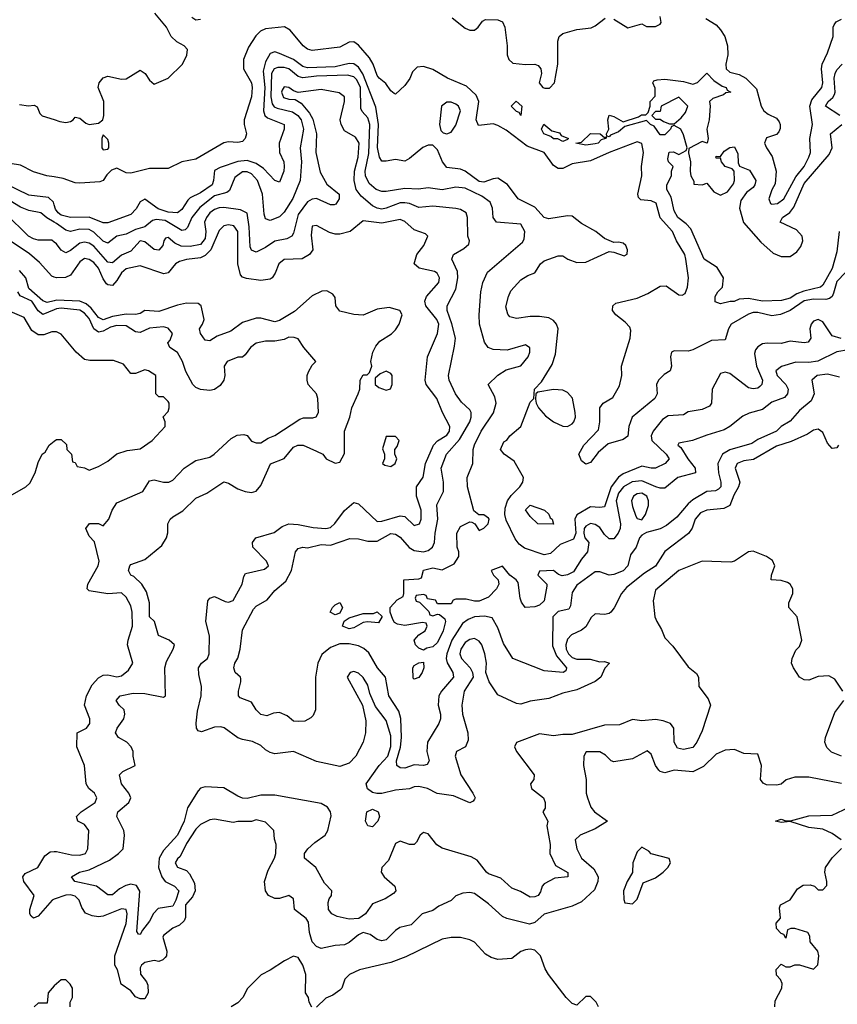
# Model space of a CAD drawing. Header units: inches. Extents: x 2380249 to 2585472, y 382747 to 546448.
# Tile 4 of 256: x 2389851 to 2393372, y 454861 to 459102. Entities that reach past the tile are written whole.
import ezdxf

# ---------------------------------------------------------------- set-up
doc = ezdxf.new("R2010")
doc.units = ezdxf.units.IN
doc.header["$MEASUREMENT"] = 0
doc.layers.add('C3485', color=7, linetype='Continuous')
doc.layers.add('C3495', color=7, linetype='Continuous')

msp = doc.modelspace()

# ---------------------------------------------------------------- linework, layer by layer
at = {"layer": 'C3485', "color": 4}
for points, elevation in [([(2389850, 458737.3), (2389889.3, 458730.7), (2389913.4, 458733.4), (2389926, 458726), (2389937.3, 458697.3), (2389947.7, 458687.7), (2390000, 458671.6)], 76), ([(2390000, 458424.7), (2389968, 458430), (2389910, 458447), (2389855.1, 458475.1), (2389810, 458482)], 76), ([(2390000, 458303.9), (2389996, 458316), (2389975.6, 458335.6), (2389890, 458345.7), (2389790, 458394.4)], 84), ([(2390000, 458230), (2389967.9, 458247.9), (2389942, 458270), (2389890, 458280.5), (2389854.6, 458294.6), (2389810, 458321.3)], 88), ([(2390000, 458143.9), (2389990, 458151.8), (2389930, 458151.8), (2389910, 458158.4), (2389889.4, 458170), (2389790, 458267)], 92), ([(2390000, 457993.3), (2389990, 457997), (2389936.6, 458056.6), (2389892.8, 458092.8), (2389810, 458149.6)], 96), ([(2390000, 457890.8), (2389970, 457883.5), (2389950, 457891.1), (2389890, 457944.7), (2389878, 457990), (2389850, 458021.5)], 104), ([(2390000, 457852.8), (2389950, 457832.6), (2389930, 457847.6), (2389903, 457890), (2389853.2, 457913.2), (2389842.4, 457930)], 108), ([(2390000, 457758), (2389990, 457758), (2389955.3, 457744.7), (2389930, 457745.2), (2389902.9, 457762.9), (2389870, 457819), (2389810, 457845.2)], 112), ([(2389810, 457051.3), (2389878, 457090), (2389894.6, 457105.4), (2389918, 457150), (2389930, 457194), (2389948, 457230), (2389960.4, 457239.6), (2389978, 457270), (2390000, 457286.5)], 112), ([(2390000, 455313.3), (2389990.8, 455310), (2389930, 455240.9), (2389910, 455232.7), (2389901, 455241), (2389895.1, 455250), (2389894, 455270), (2389913.6, 455330), (2389869.4, 455390), (2389864, 455410), (2389875.1, 455424.9), (2389928.7, 455450), (2389959.3, 455500.7), (2389982, 455518), (2390000, 455518.7)], 108), ([(2390000, 454940.7), (2389999.6, 454940.4), (2389974, 454910), (2389970, 454866), (2389930, 454866), (2389914, 454850)], 112)]:
    msp.add_lwpolyline(points, dxfattribs=dict(at, elevation=elevation))
at = {"layer": 'C3495', "color": 4}
for points, elevation in [([(2390000, 458671.6), (2390024.1, 458664.1), (2390050, 458659.1), (2390070, 458662.8), (2390082, 458670), (2390090, 458682), (2390110, 458678), (2390136.3, 458656.3), (2390150, 458650.7), (2390190, 458656), (2390208.7, 458670), (2390214, 458690), (2390212.7, 458750), (2390189.4, 458810), (2390194, 458830), (2390210, 458852), (2390230, 458858), (2390290, 458845.5), (2390310, 458847.3), (2390370, 458884.7), (2390392, 458870), (2390410, 458842), (2390430, 458824.7), (2390490, 458850.8), (2390552.3, 458910), (2390571.5, 458948.5), (2390573.1, 458973.1), (2390559, 458990), (2390527.2, 459007.2), (2390504, 459030), (2390482.7, 459070), (2390433.2, 459130)], 76), ([(2390592.2, 459112.2), (2390610, 459101.6), (2390630, 459103.8)], 76), ([(2391713.4, 459110), (2391770, 459066), (2391790, 459056.3), (2391810, 459056.3), (2391826, 459070), (2391843.9, 459096.1), (2391857, 459103), (2391910, 459101.1), (2391930, 459092.4), (2391940.3, 459070), (2391950.6, 458990), (2391950.5, 458950), (2391957.3, 458930), (2391975.2, 458915.2), (2392030, 458908.5), (2392070, 458910.7), (2392084.5, 458904.5), (2392096, 458890), (2392098.8, 458870), (2392088.2, 458830), (2392104.7, 458810), (2392113.2, 458806.8), (2392132.9, 458807.1), (2392154, 458830), (2392169.3, 458910.7), (2392169.4, 459010), (2392175.1, 459030), (2392190, 459043), (2392250, 459060.4), (2392312.4, 459067.6), (2392330, 459075.5), (2392372, 459108)], 76), ([(2392410, 459103.8), (2392470, 459067.3), (2392530, 459084.7), (2392550, 459072), (2392590, 459072), (2392610, 459082), (2392613.2, 459090), (2392610, 459115.3)], 76), ([(2392806.4, 459106.4), (2392850, 459079.3), (2392870, 459058), (2392888.2, 459030), (2392899.3, 458990), (2392900.3, 458950), (2392892, 458910), (2392894.4, 458890), (2392910, 458875.8), (2392950, 458866.5), (2392978.4, 458850), (2393023.7, 458803.7), (2393044.9, 458730), (2393056.3, 458710), (2393074.9, 458694.9), (2393110, 458678.4), (2393121.8, 458661.8), (2393127, 458650), (2393126.9, 458633.1), (2393121.1, 458618.9), (2393110, 458607), (2393067.3, 458592.7), (2393058.8, 458570), (2393066.8, 458550), (2393092.2, 458512.2), (2393108.5, 458450), (2393104.9, 458395.1), (2393090, 458368.7), (2393077.3, 458330), (2393084.7, 458310), (2393090, 458307.3), (2393115.3, 458310), (2393142.7, 458330), (2393194.3, 458425.7), (2393229.5, 458470), (2393249.5, 458510), (2393257, 458530), (2393254.3, 458590), (2393265.1, 458650), (2393253.5, 458730), (2393262.7, 458757.3), (2393306.3, 458810), (2393309.7, 458830), (2393304.4, 458890), (2393306.9, 458910), (2393330, 458958.8), (2393354, 459030), (2393355.1, 459070), (2393359.5, 459080.5), (2393367.6, 459092.4), (2393390, 459104.9)], 76), ([(2393407, 458013), (2393370, 457974), (2393356.5, 457923.5), (2393350.2, 457909.8), (2393338.9, 457901.1), (2393323.4, 457896.6), (2393270, 457898.9), (2393230, 457890.8), (2393170, 457849.6), (2393127.7, 457832.3), (2393090, 457827.1), (2393030, 457840.4), (2393010, 457840.4), (2392990, 457834), (2392914.9, 457790), (2392903.1, 457770), (2392890, 457722.7), (2392830, 457719.7), (2392750, 457679.6), (2392730, 457674), (2392670, 457676), (2392658, 457670), (2392653.4, 457650), (2392658.4, 457610), (2392653, 457590), (2392626.1, 457573.9), (2392602, 457550), (2392593.4, 457530), (2392596.5, 457490), (2392586, 457470), (2392488.2, 457390), (2392474.4, 457350), (2392470, 457308.7), (2392450, 457294), (2392385.5, 457274.5), (2392342.8, 457237.2), (2392310, 457195.3), (2392290, 457188), (2392270, 457202), (2392259, 457230), (2392281.2, 457270), (2392344.5, 457335.5), (2392349.7, 457370), (2392350, 457430.8), (2392363.7, 457450), (2392405.2, 457474.8), (2392434.6, 457525.4), (2392444.4, 457570), (2392442.6, 457610), (2392480.3, 457730), (2392482.9, 457762.9), (2392478.2, 457778.2), (2392459.2, 457799.2), (2392418, 457830), (2392403.7, 457850), (2392406, 457870), (2392418.6, 457881.4), (2392510, 457903.1), (2392556.8, 457923.2), (2392610, 457954.6), (2392635.4, 457955.4), (2392690, 457916.4), (2392704.5, 457915.5), (2392717, 457923), (2392727.6, 457950), (2392732, 457990), (2392720.7, 458070), (2392715.1, 458090), (2392679.7, 458150), (2392662.6, 458190), (2392608.8, 458248.8), (2392591.6, 458311.6), (2392570, 458322), (2392526.6, 458326.6), (2392516.6, 458336.6), (2392513.6, 458350), (2392530.9, 458429.1), (2392529.7, 458470.3), (2392537.4, 458530), (2392530, 458568.7), (2392510, 458576.2), (2392389.4, 458530.6), (2392310, 458493.7), (2392230, 458480.5), (2392190, 458460.7), (2392170, 458461.6), (2392150, 458474.5), (2392109.8, 458529.8), (2392037, 458557), (2391945.5, 458625.5), (2391910, 458646.9), (2391890, 458652.8), (2391826.7, 458646.7), (2391817.4, 458670), (2391829, 458750), (2391817, 458777), (2391775, 458815), (2391693.6, 458850), (2391630, 458888.1), (2391590, 458900.7), (2391563, 458897), (2391543.1, 458876.9), (2391531.4, 458848.6), (2391510, 458818.9), (2391470, 458780.9), (2391464.2, 458784.2), (2391450, 458795.1), (2391427.3, 458827.3), (2391398.9, 458850), (2391390, 458861.6), (2391373.7, 458910), (2391357.4, 458937.4), (2391310, 458992), (2391290, 459007), (2391270, 459004.5), (2391230, 458984), (2391110, 458969.7), (2391090, 458975.6), (2391072, 458990), (2391016.3, 459056.3), (2390991.9, 459071.9), (2390910, 459062.4), (2390887.6, 459052.4), (2390867.6, 459032.4), (2390836, 458984), (2390814.6, 458930), (2390815.3, 458890), (2390848.9, 458830), (2390852.7, 458810), (2390848.9, 458770), (2390818.4, 458670), (2390818, 458650), (2390827.3, 458610), (2390822.8, 458590), (2390810, 458577.2), (2390790, 458572.7), (2390750, 458576.2), (2390730, 458572), (2390610, 458501.6), (2390550, 458489.6), (2390490, 458460.5), (2390410, 458460.5), (2390330, 458441.6), (2390310, 458442.9), (2390270, 458462.7), (2390246.4, 458453.6), (2390226.2, 458433.8), (2390210, 458409), (2390196.8, 458403.2), (2390110, 458397.2), (2390090, 458399), (2390038.3, 458418.3), (2390000, 458424.7)], 76), ([(2393388.6, 457728.6), (2393350, 457740.9), (2393310, 457800.9), (2393290, 457811.2), (2393270, 457803.7), (2393259.3, 457790), (2393254.4, 457770), (2393258, 457730), (2393247.5, 457712.5), (2393230, 457709.4), (2393170, 457716.9), (2393130, 457707), (2393070, 457709.3), (2393050, 457706), (2393030, 457692.7), (2393020.4, 457679.6), (2393016.3, 457663.7), (2393024, 457610), (2393050.4, 457550), (2393047.3, 457530), (2393038.3, 457521.7), (2393030, 457515.1), (2393010, 457512), (2392990, 457517), (2392910, 457578), (2392890, 457584), (2392870, 457578), (2392834, 457510), (2392830.6, 457450), (2392822.4, 457437.6), (2392790, 457422.9), (2392730, 457412.7), (2392710, 457399.3), (2392643.6, 457396.4), (2392619.4, 457380.6), (2392578.9, 457330), (2392570.3, 457310), (2392574, 457290), (2392635.8, 457230), (2392648, 457210), (2392630.8, 457190), (2392590, 457169.6), (2392570, 457169.6), (2392530, 457179.5), (2392450, 457145.7), (2392430, 457132.2), (2392399.1, 457090), (2392370, 457004), (2392350, 457000.7), (2392310, 457003.5), (2392251.2, 456968.8), (2392242.2, 456950), (2392246.1, 456890), (2392235.9, 456864.1), (2392178.6, 456841.4), (2392137.1, 456802.9), (2392110, 456796.9), (2392025.2, 456825.2), (2392002.4, 456842.4), (2391985.6, 456865.6), (2391946.6, 456946.6), (2391940.3, 456970), (2391941.8, 456998.2), (2391951.7, 457030), (2391967.2, 457052.8), (2392005.4, 457090), (2392018.3, 457110), (2392020.5, 457130), (2391980.7, 457200.7), (2391938, 457230), (2391922, 457250), (2391936.4, 457283.6), (2391949, 457291), (2391962, 457310), (2392009, 457350), (2392050, 457454), (2392066, 457470), (2392068, 457510), (2392098, 457542), (2392143.7, 457616.3), (2392158.4, 457661.6), (2392169.6, 457770), (2392162.9, 457790), (2392150, 457806.6), (2392130, 457818), (2392090, 457824.2), (2392050, 457824.2), (2391990, 457815.1), (2391962.7, 457822.7), (2391953.6, 457833.6), (2391945.2, 457865.2), (2391956, 457910), (2391966.2, 457933.8), (2392010, 457981), (2392040.1, 457999.9), (2392070, 458011), (2392094, 458050), (2392110, 458062.8), (2392170, 458084.7), (2392190, 458084.7), (2392211.1, 458071.1), (2392250, 458056), (2392290, 458057.3), (2392390, 458102.8), (2392410, 458101), (2392454.6, 458085.4), (2392468, 458092), (2392468.7, 458110), (2392462, 458130), (2392450, 458139), (2392430, 458144), (2392410, 458142), (2392370, 458159.3), (2392332.7, 458190), (2392270, 458223.7), (2392230, 458255.1), (2392210, 458257), (2392130, 458244.5), (2392110, 458249.4), (2392070, 458294.5), (2391997.2, 458330), (2391951.7, 458391.7), (2391910, 458419), (2391890, 458417.2), (2391850, 458402.4), (2391830, 458404.7), (2391770, 458449.6), (2391750, 458458.7), (2391690, 458465.2), (2391672.7, 458490), (2391650, 458542), (2391630, 458562), (2391610, 458561.2), (2391587.9, 458552.1), (2391530, 458504), (2391510, 458493.2), (2391470, 458499.5), (2391430, 458492.3), (2391410, 458493.2), (2391400.7, 458510), (2391392.1, 458552.1), (2391397, 458650), (2391385.5, 458725.5), (2391328.7, 458868.7), (2391310, 458898), (2391290, 458911.7), (2391270, 458913.5), (2391210, 458899.3), (2391090, 458894.6), (2391070, 458901), (2391029.9, 458929.9), (2390970, 458956.3), (2390950, 458962.9), (2390930, 458956), (2390910, 458920.9), (2390899.8, 458880.2), (2390907, 458810), (2390900.7, 458710), (2390906.9, 458690), (2390918.8, 458678.8), (2390990.7, 458650), (2390990.6, 458630), (2390968.7, 458570), (2390970.3, 458530.3), (2390988.4, 458490), (2390990.4, 458470), (2390988.2, 458450), (2390970, 458402), (2390950, 458409.2), (2390901.4, 458461.4), (2390870, 458482.8), (2390830, 458495.4), (2390790, 458491.3), (2390714.2, 458465.8), (2390690, 458452.4), (2390686.3, 458410), (2390679.5, 458390), (2390630, 458356.9), (2390585.7, 458334.3), (2390575.1, 458324.9), (2390550, 458284.5), (2390530, 458269.7), (2390490, 458273.3), (2390447.8, 458287.8), (2390390, 458329.2), (2390370, 458317.2), (2390353.3, 458286.7), (2390330, 458262.9), (2390230, 458227.6), (2390210, 458227.6), (2390150, 458250.9), (2390070, 458249.7), (2390030, 458260.4), (2390016.3, 458270), (2390005.9, 458285.9), (2390000, 458303.9)], 84), ([(2393420.6, 457679.4), (2393370, 457671.3), (2393289, 457631), (2393250, 457625.4), (2393193.8, 457626.2), (2393132.5, 457607.5), (2393107.3, 457590), (2393113.4, 457570), (2393150.6, 457530), (2393160.5, 457510), (2393157.3, 457490), (2393144.7, 457475.3), (2393090, 457454.5), (2393050, 457422.7), (2392992.8, 457407.2), (2392965.2, 457394.8), (2392910, 457349.2), (2392885.2, 457334.8), (2392810, 457312.7), (2392748.9, 457288.9), (2392690, 457278), (2392686, 457270), (2392699.1, 457259.1), (2392728.2, 457210), (2392760.7, 457170), (2392761, 457150), (2392686, 457130), (2392630, 457083.7), (2392610, 457083.6), (2392590.5, 457089.5), (2392530, 457115.6), (2392489.3, 457110.7), (2392452.2, 457090), (2392430, 457062), (2392419.6, 457030), (2392439.3, 456930), (2392437.1, 456910), (2392428, 456890), (2392410, 456866.6), (2392390, 456866), (2392370, 456885.2), (2392350, 456914.5), (2392330, 456927), (2392310, 456932), (2392290, 456920.9), (2392282.4, 456910), (2392280.3, 456890), (2392284.6, 456870), (2392301.7, 456850), (2392296.5, 456810), (2392270, 456778.3), (2392236.6, 456723.4), (2392210, 456710.6), (2392186.9, 456706.9), (2392172.1, 456712.1), (2392150, 456729.2), (2392090, 456726), (2392082, 456710), (2392121, 456670), (2392122, 456662), (2392110, 456599), (2392090, 456580.7), (2392070, 456572.7), (2392028.7, 456570), (2392012.5, 456592.5), (2392006, 456610), (2391997.5, 456677.5), (2391989.4, 456689.4), (2391962, 456710), (2391930, 456748.7), (2391882, 456730), (2391892, 456710), (2391911.3, 456690), (2391914, 456670), (2391904, 456650), (2391870, 456615.1), (2391830, 456598), (2391810, 456597.2), (2391774, 456606), (2391730, 456606), (2391718, 456602), (2391710, 456586), (2391650, 456586), (2391642, 456602), (2391607.3, 456607.3), (2391602, 456622), (2391590, 456626), (2391558, 456622), (2391554, 456610), (2391558, 456598), (2391572.7, 456592.7), (2391612.7, 456552.7), (2391618, 456538), (2391630, 456534), (2391650, 456542), (2391659.6, 456539.6), (2391682, 456522), (2391684.7, 456510), (2391674.4, 456470), (2391650, 456419), (2391630, 456401.2), (2391604.7, 456395.3), (2391590, 456386), (2391570, 456395.3), (2391555.3, 456410), (2391549.3, 456430), (2391570, 456452), (2391598, 456470), (2391606, 456490), (2391602, 456502), (2391586, 456506), (2391510, 456493.2), (2391478, 456498), (2391465.2, 456505.2), (2391458, 456518), (2391446, 456550), (2391446, 456570), (2391476.4, 456603.6), (2391502, 456618), (2391506, 456630), (2391506, 456690), (2391570, 456694), (2391582, 456698), (2391590, 456730.8), (2391630, 456741), (2391670, 456732), (2391722, 456758), (2391742, 456790), (2391742, 456810), (2391735.3, 456830), (2391734, 456890), (2391750, 456918.8), (2391790, 456938.8), (2391798, 456938), (2391811, 456931), (2391830, 456902), (2391850, 456911.3), (2391868.7, 456930), (2391873.2, 456950), (2391870, 456955.3), (2391850, 456968.7), (2391828.9, 456968.9), (2391807, 456987), (2391779.6, 457090), (2391778.4, 457130), (2391802.7, 457190), (2391804.5, 457250), (2391810, 457271.3), (2391838.4, 457330), (2391891.1, 457408.9), (2391902.9, 457450), (2391898, 457478), (2391869, 457530), (2391910, 457571), (2391946.8, 457593.2), (2392010, 457611), (2392041.2, 457650), (2392048.7, 457670), (2392048.4, 457688.4), (2392030, 457702), (2391950, 457679), (2391890, 457681.2), (2391868.7, 457690), (2391852.7, 457712.7), (2391832, 457790), (2391829.4, 457830), (2391837.2, 457930), (2391845.2, 457970), (2391865.1, 458014.9), (2392015.9, 458144.1), (2392023.7, 458156.3), (2392026.6, 458190), (2392010, 458221.2), (2391904, 458230), (2391889.6, 458249.6), (2391887.6, 458290), (2391876.6, 458316.6), (2391841.8, 458341.8), (2391770, 458375.8), (2391730, 458381.3), (2391670, 458369.6), (2391610, 458378), (2391568.2, 458371.8), (2391510, 458374.3), (2391430, 458361.6), (2391410, 458361.6), (2391386, 458370), (2391355.8, 458395.8), (2391340.5, 458430), (2391339.1, 458450), (2391354.1, 458525.9), (2391359.2, 458650), (2391350, 458679.3), (2391326.2, 458706.2), (2391320.1, 458720.1), (2391318.8, 458810), (2391302.7, 458842.7), (2391290, 458856.3), (2391262.3, 458862.3), (2391130, 458858.7), (2391070, 458851), (2391050, 458857.4), (2391010, 458889.7), (2390990, 458895.8), (2390963.4, 458896.6), (2390946.7, 458890), (2390936, 458870), (2390932.1, 458770), (2390939.1, 458739.1), (2390947.3, 458727.3), (2390960.2, 458720.2), (2391025.6, 458705.6), (2391048.7, 458690), (2391063.6, 458670), (2391072.8, 458630), (2391059.3, 458550), (2391064.9, 458490), (2391059.5, 458410), (2391027.9, 458332.1), (2390990, 458272.7), (2390970, 458252.3), (2390930, 458237.2), (2390910, 458244), (2390903.9, 458263.9), (2390896.3, 458350), (2390875.1, 458410), (2390850, 458438.4), (2390830, 458446.6), (2390810, 458446.6), (2390778, 458422), (2390754.4, 458365.6), (2390742.6, 458357.4), (2390690, 458343.1), (2390626.4, 458293.6), (2390592.9, 458250), (2390573.7, 458206.3), (2390563, 458197), (2390550, 458194), (2390477, 458237), (2390438.7, 458241.3), (2390423.2, 458236.8), (2390390.3, 458209.7), (2390350, 458197.7), (2390310, 458177.6), (2390270, 458169.5), (2390230, 458139.6), (2390210, 458147.8), (2390170, 458186.6), (2390150, 458198.9), (2390110, 458199.7), (2390070, 458189.6), (2390050, 458195.1), (2390010, 458224.4), (2390000, 458230)], 88), ([(2393381.1, 458190), (2393370, 458102), (2393350.3, 458030), (2393310, 457958), (2393300.7, 457950), (2393227.7, 457932.3), (2393198.7, 457921.3), (2393170, 457903), (2393132.5, 457892.5), (2393050.3, 457889.7), (2392990, 457900.9), (2392950, 457898), (2392928.7, 457888.7), (2392911.3, 457888.7), (2392870, 457878), (2392846, 457886), (2392846, 457910), (2392858, 457930), (2392878, 457950), (2392882, 457990), (2392854.8, 458034.8), (2392799.5, 458070), (2392740.9, 458200.9), (2392722, 458222), (2392686, 458250), (2392670, 458278), (2392657.2, 458337.2), (2392638, 458370), (2392638, 458390), (2392658, 458430), (2392658, 458450), (2392666, 458470), (2392646, 458490), (2392642, 458502), (2392648.4, 458531.6), (2392667.3, 458532.7), (2392690, 458522), (2392722, 458538), (2392726, 458550), (2392710, 458606), (2392698, 458630), (2392670, 458646), (2392658, 458642), (2392654, 458630), (2392630, 458606), (2392610, 458606), (2392583.1, 458643.1), (2392568, 458650), (2392550, 458668), (2392458, 458642), (2392430, 458619), (2392395.3, 458604.7), (2392390, 458598), (2392380.4, 458600.4), (2392378, 458610), (2392389, 458630), (2392384, 458670), (2392390, 458690.8), (2392410, 458684.7), (2392450, 458662), (2392516.4, 458683.6), (2392528.4, 458691.6), (2392547.3, 458692.7), (2392558, 458702), (2392566, 458730), (2392566, 458750), (2392587.3, 458772.7), (2392587.3, 458807.3), (2392578, 458830), (2392582, 458838), (2392596.4, 458843.6), (2392630, 458846), (2392710, 458836), (2392750, 458824.7), (2392770, 458832), (2392810, 458872), (2392840.5, 458840.5), (2392876.3, 458816.3), (2392894, 458810), (2392898, 458798), (2392914, 458790), (2392892.7, 458787.3), (2392882, 458778), (2392836.9, 458763.1), (2392822, 458750), (2392824.7, 458730), (2392820.7, 458670), (2392810.8, 458630), (2392816, 458590), (2392812, 458570), (2392790, 458578), (2392732.7, 458547.3), (2392732, 458528), (2392740.7, 458490), (2392738, 458450), (2392742, 458430), (2392754, 458406), (2392754, 458394), (2392790, 458391.3), (2392810, 458398), (2392840.5, 458360.5), (2392870, 458346.8), (2392899.5, 458360.5), (2392924.7, 458395.3), (2392929, 458410), (2392928, 458450), (2392919, 458459), (2392889, 458470), (2392874, 458490), (2392870, 458506), (2392850, 458506), (2392849.1, 458510.9), (2392850, 458514), (2392870, 458512), (2392884.8, 458535.2), (2392910, 458551.3), (2392930, 458554), (2392943.5, 458523.5), (2392945.4, 458485.4), (2392951.3, 458471.3), (2392994.4, 458454.4), (2393021, 458410), (2393017.3, 458390), (2393010, 458379), (2392982, 458358), (2392957.3, 458322.7), (2392950.8, 458290), (2392968.2, 458228.2), (2393043.6, 458143.6), (2393096.7, 458096.7), (2393130, 458081.3), (2393170, 458082.4), (2393198, 458102), (2393215.1, 458124.9), (2393223.6, 458150), (2393221.6, 458170), (2393196.6, 458196.6), (2393126.6, 458230), (2393136, 458250), (2393167.8, 458272.2), (2393185.8, 458294.2), (2393230, 458396.4), (2393338, 458522), (2393349.6, 458550), (2393343.7, 458610), (2393392, 458650)], 72), ([(2393383.7, 458690), (2393321.2, 458730), (2393332.7, 458750), (2393353.4, 458766.6), (2393360.1, 458779.9), (2393363.5, 458790), (2393358.7, 458850), (2393362.9, 458870), (2393370, 458886), (2393393.2, 458910)], 72), ([(2393382, 457562), (2393330, 457574.5), (2393286, 457570), (2393262.8, 457550), (2393273.4, 457490), (2393259.5, 457460.5), (2393210, 457419.3), (2393170, 457372.7), (2393131, 457350), (2393110, 457329.5), (2393030, 457293.2), (2393004.1, 457275.9), (2392910, 457249.7), (2392878, 457230), (2392858, 457190), (2392860.5, 457150), (2392870.6, 457110), (2392870.6, 457090), (2392860.5, 457079.5), (2392847.9, 457072.1), (2392810, 457069.2), (2392750, 457033.2), (2392730, 457017.2), (2392681.1, 456958.9), (2392636.1, 456923.9), (2392610, 456909.4), (2392550, 456893.2), (2392530, 456881.2), (2392520.7, 456870), (2392506.8, 456830), (2392482.4, 456797.6), (2392470.4, 456750), (2392450, 456727.8), (2392410, 456712.3), (2392390, 456709.3), (2392350, 456724), (2392330, 456724), (2392250, 456666), (2392230, 456635.3), (2392222.8, 456577.2), (2392216.8, 456563.2), (2392170, 456552.7), (2392147.7, 456530), (2392145.2, 456405.2), (2392162.4, 456362.4), (2392205.5, 456310), (2392202.8, 456297.2), (2392192, 456290), (2392110, 456298), (2391975.3, 456350), (2391935.1, 456415.1), (2391910, 456482), (2391886.3, 456526.3), (2391853.4, 456533.4), (2391810, 456529.7), (2391782, 456518), (2391758.6, 456501.4), (2391711.5, 456430), (2391690.2, 456370), (2391687.6, 456350), (2391692.3, 456332.3), (2391717.1, 456290), (2391719.3, 456270), (2391667.3, 456210), (2391656.3, 456190), (2391653, 456150), (2391664, 456110), (2391662.8, 456090), (2391656, 456070), (2391608, 455990), (2391604, 455950), (2391614.8, 455910), (2391606, 455894), (2391590.5, 455889.5), (2391550, 455892.3), (2391510, 455878.4), (2391490, 455879.5), (2391476, 455890), (2391473.3, 455910), (2391491.7, 455968.3), (2391495.8, 456010), (2391491.9, 456091.9), (2391483.9, 456123.9), (2391440.5, 456190), (2391426, 456270), (2391392, 456310), (2391354.6, 456374.6), (2391333.7, 456393.7), (2391310, 456404.5), (2391270, 456414), (2391230, 456413.6), (2391190, 456398), (2391152.2, 456367.8), (2391134.9, 456330), (2391124.9, 456270), (2391124.7, 456130), (2391115.3, 456104.7), (2391105.4, 456094.6), (2391078.8, 456081.2), (2391050, 456079), (2391030, 456081.2), (2391003.2, 456103.2), (2390970, 456117.2), (2390944.7, 456115.3), (2390916, 456104), (2390889.5, 456109.5), (2390869.4, 456129.4), (2390850, 456162), (2390800.9, 456180.9), (2390794, 456190), (2390793.2, 456210), (2390804, 456250), (2390803.1, 456263.1), (2390802, 456270), (2390779, 456290), (2390774, 456310), (2390777.2, 456330), (2390790, 456352), (2390801.2, 456390), (2390810, 456474), (2390857.5, 456562.5), (2390870, 456576), (2390917.2, 456602.8), (2390950, 456642.8), (2390997, 456683), (2391022, 456730), (2391039, 456810), (2391050, 456824.7), (2391070, 456830.7), (2391090, 456826.8), (2391150, 456841), (2391190, 456839.1), (2391272.7, 456867.3), (2391310, 456865.5), (2391350, 456855.3), (2391390, 456855.8), (2391450, 456888.4), (2391470, 456886.4), (2391490, 456872.7), (2391528.1, 456828.1), (2391550, 456815.3), (2391590, 456810.4), (2391610, 456815.5), (2391629.3, 456830), (2391636.9, 456850), (2391639.7, 456890), (2391651.6, 456950), (2391647.7, 457012.3), (2391676, 457070), (2391676.2, 457110), (2391666, 457170), (2391689.7, 457230.3), (2391745.9, 457294.1), (2391789.5, 457370), (2391796, 457390), (2391796, 457410), (2391790, 457422), (2391754, 457454), (2391727.3, 457490), (2391701.2, 457550), (2391697.2, 457570), (2391724.1, 457695.9), (2391727.3, 457730), (2391712.4, 457792.4), (2391692.3, 457850), (2391692.7, 457870), (2391730, 457941), (2391738.7, 457990), (2391737.1, 458017.1), (2391712.7, 458070), (2391719, 458090), (2391764.1, 458115.9), (2391784.7, 458135.3), (2391789, 458150), (2391781.2, 458170), (2391779.3, 458250), (2391774, 458270), (2391750, 458284), (2391730, 458289.2), (2391630, 458298.4), (2391570, 458293.6), (2391530, 458309.6), (2391510, 458312.8), (2391490, 458312.8), (2391430, 458289.7), (2391410, 458286.3), (2391390, 458289.7), (2391370, 458300.5), (2391321.5, 458341.5), (2391300.5, 458370), (2391292.1, 458410), (2391293.1, 458450), (2391308.2, 458510), (2391312.6, 458570), (2391296.6, 458596.6), (2391250, 458623.7), (2391235.6, 458650), (2391231.5, 458670), (2391249.3, 458749.3), (2391249.3, 458769.3), (2391226.8, 458786.8), (2391150, 458800.7), (2391050, 458789), (2391030, 458795.1), (2391010, 458809.2), (2390990, 458812.3), (2390981.3, 458798.7), (2390978, 458790), (2390986.9, 458766.9), (2391010, 458759.3), (2391037.5, 458757.5), (2391062.6, 458742.6), (2391099.5, 458699.5), (2391114.1, 458674.1), (2391128.9, 458610), (2391126, 458530), (2391144.8, 458444.8), (2391173.7, 458393.7), (2391226.8, 458350), (2391226.8, 458330), (2391212.7, 458307.3), (2391204.7, 458304.7), (2391190, 458304), (2391130, 458332.3), (2391110, 458329.5), (2391090, 458317), (2391050, 458262.7), (2391030, 458182), (2391022.8, 458170), (2391002, 458158), (2390950, 458147.6), (2390910, 458120.9), (2390870, 458101.2), (2390850, 458108.7), (2390844.2, 458124.2), (2390839.7, 458210), (2390830, 458268.7), (2390802.5, 458282.5), (2390730, 458293), (2390710, 458291.3), (2390690, 458284.2), (2390670.5, 458270), (2390654.9, 458250), (2390647, 458230), (2390653.1, 458190), (2390650, 458159), (2390630, 458133.3), (2390585.6, 458125.6), (2390546.2, 458126.2), (2390518.9, 458138.9), (2390490, 458164), (2390479.6, 458160.4), (2390471.3, 458150), (2390466.8, 458130), (2390450, 458109), (2390430, 458112.7), (2390390, 458145.6), (2390370, 458149.6), (2390330, 458105.6), (2390290, 458088), (2390250, 458054), (2390230, 458057.6), (2390170, 458126.3), (2390150, 458139.7), (2390130, 458144), (2390110, 458138.9), (2390070, 458107.3), (2390050, 458098), (2390030, 458109.3), (2390010, 458136), (2390000, 458143.9)], 92), ([(2393378, 457270), (2393370, 457258), (2393350, 457255.3), (2393330, 457278), (2393310, 457324), (2393290, 457338), (2393270, 457334.5), (2393243.9, 457316.1), (2393174.3, 457285.7), (2393110, 457264.7), (2393012.1, 457207.9), (2392970, 457201.3), (2392940.7, 457190), (2392932.7, 457170), (2392952.2, 457110), (2392947.4, 457090), (2392926.7, 457053.3), (2392910.2, 457009.8), (2392883.8, 456996.2), (2392810, 456989.8), (2392782.5, 456977.5), (2392760.3, 456950), (2392747.8, 456912.2), (2392731.3, 456888.7), (2392629.1, 456810.9), (2392590, 456748.3), (2392541.8, 456718.2), (2392463.9, 456656.1), (2392442.4, 456630), (2392411.5, 456568.5), (2392396.3, 456550), (2392390, 456544.5), (2392370, 456540.7), (2392330, 456542.7), (2392312.3, 456527.7), (2392290, 456487), (2392270, 456471.8), (2392227.1, 456452.9), (2392210, 456433.2), (2392203.7, 456410), (2392204.6, 456390), (2392215.3, 456370), (2392230, 456355.3), (2392250, 456347.9), (2392307.3, 456347.3), (2392350, 456336), (2392370, 456338), (2392391.3, 456330), (2392370.7, 456309.3), (2392353.4, 456270), (2392328.9, 456251.1), (2392250, 456215.1), (2392190, 456201.2), (2392130, 456178), (2392050, 456166), (2392010, 456154), (2391990, 456157.2), (2391910, 456194), (2391873.2, 456250), (2391859.3, 456290), (2391862, 456330), (2391854, 456370), (2391840.9, 456410), (2391830, 456425.2), (2391810, 456436), (2391790, 456432.3), (2391770, 456419.3), (2391750.7, 456390), (2391746.4, 456370), (2391754, 456350), (2391790.7, 456310), (2391800.7, 456290), (2391804, 456270), (2391764.9, 456210), (2391754.9, 456150), (2391758.7, 456110), (2391781.6, 456030), (2391782, 455998), (2391770.5, 455969.5), (2391732, 455950), (2391726.8, 455930), (2391750.4, 455850), (2391802.4, 455770), (2391812.4, 455750), (2391810, 455744), (2391804.4, 455735.6), (2391790, 455728.6), (2391718.8, 455758.8), (2391648.4, 455768.4), (2391608, 455790), (2391570, 455799.3), (2391550, 455798), (2391530, 455789.6), (2391470, 455783.5), (2391411.2, 455768.8), (2391388.9, 455768.9), (2391370, 455773.7), (2391349, 455789), (2391343.6, 455810), (2391398.9, 455890), (2391436, 455930), (2391450, 455972), (2391450, 456018), (2391430, 456084), (2391383.7, 456143.7), (2391359.3, 456199.3), (2391350, 456235.3), (2391330, 456268.7), (2391310, 456288), (2391290, 456294), (2391274, 456290), (2391262, 456270), (2391326.8, 456150), (2391342, 456082), (2391340.7, 456030), (2391330.7, 455990), (2391298.8, 455930), (2391270, 455899), (2391230, 455885.2), (2391130, 455906.6), (2391030, 455949.3), (2390950, 455939.3), (2390930, 455946), (2390910, 455957.2), (2390890, 455976), (2390853.4, 455993.4), (2390810, 456000.9), (2390790, 456009.4), (2390731.5, 456051.5), (2390716.6, 456056.6), (2390690, 456054.3), (2390634.5, 456034.5), (2390619.5, 456039.5), (2390612, 456050), (2390611.7, 456071.7), (2390616.9, 456123.1), (2390632.7, 456190), (2390634, 456230), (2390622, 456282), (2390621.2, 456310), (2390634, 456330), (2390659.3, 456350), (2390667, 456370), (2390667.9, 456447.9), (2390652.3, 456510), (2390660.9, 456599.1), (2390669.5, 456610.5), (2390690, 456617.3), (2390735.9, 456595.9), (2390750, 456593.4), (2390770, 456600.7), (2390809.2, 456670), (2390816.5, 456703.5), (2390824.1, 456715.9), (2390905.2, 456734.8), (2390922, 456750), (2390914, 456770), (2390855.3, 456830), (2390854, 456850), (2390868.7, 456870), (2390947.3, 456892.7), (2390981.2, 456918.8), (2391010, 456930.6), (2391050, 456927.7), (2391114.4, 456914.4), (2391170, 456910.3), (2391190, 456914.9), (2391208, 456932), (2391250, 456988.4), (2391290, 457022), (2391310, 457016.3), (2391390, 456940.7), (2391410, 456941.6), (2391490, 456964.4), (2391510, 456962), (2391550, 456922.8), (2391572.7, 456930), (2391579.5, 456950), (2391580.7, 456990), (2391559.6, 457050), (2391559.5, 457090), (2391588.2, 457131.8), (2391599.2, 457190), (2391632.8, 457270), (2391650, 457288.7), (2391690, 457312.7), (2391702, 457330), (2391703.1, 457350), (2391671.3, 457410), (2391648.2, 457470), (2391601.1, 457530), (2391597.7, 457550), (2391608, 457650), (2391650, 457751), (2391656.9, 457790), (2391648, 457810), (2391600.5, 457870), (2391596.3, 457890), (2391602.4, 457910), (2391656.2, 457970), (2391659.5, 457990), (2391649.6, 458009.6), (2391637.4, 458017.4), (2391571.9, 458031.9), (2391549.4, 458050), (2391560.9, 458090), (2391592, 458130), (2391609, 458170), (2391598.9, 458178.9), (2391550, 458197), (2391510, 458232.3), (2391490, 458240.7), (2391410, 458225.1), (2391330, 458236), (2391274.8, 458190), (2391230, 458177.6), (2391210, 458177.6), (2391185.8, 458185.8), (2391130, 458216), (2391110, 458213.2), (2391105.8, 458174.2), (2391113, 458110), (2391098.8, 458090), (2391068.1, 458071.9), (2390990, 458069), (2390966.8, 458050), (2390951, 458010), (2390938, 457990), (2390930, 457984), (2390890, 457979.3), (2390827.5, 457987.5), (2390810, 457992.7), (2390802.3, 458002.3), (2390789.8, 458050), (2390791.1, 458190), (2390773.5, 458213.5), (2390750, 458218.7), (2390730, 458213.6), (2390710, 458194.5), (2390673.6, 458110), (2390650, 458085.7), (2390630, 458076.4), (2390570, 458069.6), (2390539.5, 458060.5), (2390522, 458050), (2390490, 458012.3), (2390472.4, 458007.6), (2390370, 458041.2), (2390310, 458029.4), (2390290, 458012), (2390270, 457978), (2390250, 457957), (2390230, 457959.5), (2390224.7, 457964.7), (2390210, 457986), (2390190, 458031.8), (2390170, 458055.6), (2390150, 458069.5), (2390130, 458074), (2390110, 458059.3), (2390070, 458000.9), (2390048.3, 457991.7), (2390010, 457989.6), (2390000, 457993.3)], 96), ([(2393396.2, 456210), (2393362, 456262), (2393336.5, 456276.5), (2393290, 456273.2), (2393250, 456257.2), (2393230, 456259), (2393209.6, 456269.6), (2393184, 456310), (2393175.3, 456330), (2393178, 456350), (2393194, 456386), (2393210, 456402), (2393219, 456430), (2393199, 456530), (2393164, 456570), (2393164, 456590), (2393181.2, 456630), (2393181.2, 456650), (2393169, 456670), (2393157.6, 456677.6), (2393130, 456686), (2393088, 456690), (2393088.7, 456710), (2393104, 456750), (2393092.9, 456772.9), (2393068, 456790), (2393010, 456813.2), (2392990, 456809.2), (2392930.3, 456769.7), (2392914.2, 456765.8), (2392790, 456769), (2392690, 456729.5), (2392590, 456645.2), (2392579, 456599), (2392587, 456530), (2392594.9, 456510), (2392615.6, 456475.6), (2392630, 456438.8), (2392663.4, 456403.4), (2392730, 456314.8), (2392765.8, 456285.8), (2392774, 456270), (2392776.3, 456230), (2392816.7, 456176.7), (2392826, 456150), (2392790, 456039), (2392767.3, 455990), (2392750, 455966.6), (2392710, 455958), (2392684.5, 455964.5), (2392669.4, 455990), (2392669, 456050), (2392654, 456070), (2392622, 456082), (2392590, 456087.3), (2392530, 456082.4), (2392490, 456087.8), (2392434.7, 456065.3), (2392370, 456063.1), (2392230, 456022.6), (2392190, 456023.5), (2392150, 456016.9), (2392090, 456025.6), (2391990.7, 455989.3), (2391982.8, 455970), (2391990.8, 455950), (2392066.8, 455850), (2392066, 455830), (2392051.3, 455810), (2392056, 455790), (2392106.8, 455750), (2392114, 455730), (2392114.4, 455705.6), (2392104.7, 455690), (2392126, 455650), (2392122, 455630), (2392136.3, 455550), (2392134.8, 455510), (2392159.1, 455459.1), (2392211.3, 455428.7), (2392212, 455410), (2392156.1, 455403.9), (2392110, 455379.3), (2392100.7, 455370), (2392094.6, 455345.4), (2392084.7, 455330), (2392070, 455323.7), (2392050, 455322.7), (2392007.6, 455347.6), (2391970, 455360.7), (2391923.9, 455403.9), (2391870, 455422.9), (2391860.9, 455430), (2391822, 455482), (2391795.6, 455495.6), (2391670, 455534), (2391647.9, 455547.9), (2391610, 455595.1), (2391590, 455601.2), (2391576, 455590), (2391560.7, 455559.3), (2391550, 455549), (2391530, 455549), (2391490, 455564), (2391470, 455553.2), (2391438.9, 455481.1), (2391410.7, 455450), (2391407.3, 455430), (2391420.7, 455410), (2391466.8, 455370), (2391470.8, 455350), (2391461.4, 455338.6), (2391424.7, 455315.3), (2391370, 455294), (2391340.7, 455250), (2391311, 455230), (2391270, 455227.6), (2391218.6, 455238.6), (2391196, 455250), (2391180.7, 455270), (2391180.1, 455299.9), (2391184.1, 455315.9), (2391194, 455330), (2391195.3, 455350), (2391163.2, 455383.2), (2391126, 455450), (2391077.2, 455490), (2391077.2, 455510), (2391092.7, 455530), (2391122, 455558), (2391166, 455590), (2391178.4, 455610), (2391192.3, 455672.3), (2391189.4, 455690), (2391177, 455710), (2391150, 455725.6), (2390950, 455762), (2390890, 455761.3), (2390830, 455747.8), (2390810, 455749.6), (2390790, 455757), (2390730, 455793.6), (2390650, 455797.6), (2390630, 455792.3), (2390619.2, 455780.8), (2390573.4, 455706.6), (2390559.1, 455650), (2390530.9, 455589.1), (2390470, 455523.6), (2390451.7, 455490), (2390449, 455450), (2390462.6, 455410), (2390478, 455390), (2390517.3, 455370), (2390535.8, 455350), (2390523.2, 455310), (2390510, 455283.7), (2390447, 455273), (2390427.8, 455252.2), (2390410, 455218.4), (2390379.5, 455180.5), (2390370, 455162), (2390363.1, 455163.1), (2390355.3, 455175.3), (2390368.5, 455348.5), (2390353.4, 455373.4), (2390330, 455378.3), (2390307.8, 455372.2), (2390281.2, 455358.8), (2390250, 455332.7), (2390230, 455333.2), (2390182, 455370), (2390088.7, 455390), (2390074, 455410), (2390108.7, 455430), (2390150, 455440.3), (2390237.7, 455482.3), (2390277.2, 455510), (2390297.2, 455530), (2390302.7, 455590), (2390299.3, 455610), (2390269.5, 455670.5), (2390274, 455690), (2390321.2, 455730), (2390329.2, 455750), (2390321.2, 455770), (2390289.3, 455810), (2390281.2, 455850), (2390295.9, 455864.1), (2390348.7, 455890), (2390339.3, 455930), (2390339.5, 455950), (2390331.6, 455970), (2390311.8, 455990), (2390277, 456010), (2390263.7, 456030), (2390271.5, 456050), (2390299.5, 456090), (2390304.5, 456110), (2390300.9, 456130), (2390279, 456150), (2390266, 456170), (2390284, 456190), (2390339.5, 456200.5), (2390390, 456200.3), (2390470, 456183.8), (2390479.3, 456190), (2390476.4, 456310), (2390482.9, 456337.1), (2390512.3, 456390), (2390517.2, 456410), (2390495.3, 456430), (2390449.2, 456450), (2390432.3, 456510), (2390409.6, 456530), (2390409.6, 456590), (2390397.1, 456637.1), (2390377, 456670), (2390343.3, 456703.3), (2390329.3, 456710), (2390319.3, 456730), (2390325.2, 456750), (2390330, 456756), (2390390, 456777.3), (2390462.5, 456837.5), (2390484, 456870), (2390488.9, 456891.1), (2390489.2, 456930), (2390499, 456950), (2390510, 456961), (2390554.2, 456985.8), (2390610, 457041), (2390657.5, 457062.5), (2390730, 457110.8), (2390750, 457106), (2390790, 457080.7), (2390822, 457070), (2390850, 457065.5), (2390869.4, 457070.6), (2390890, 457096), (2390931.6, 457188.4), (2390990, 457212.4), (2391030, 457260.5), (2391049, 457270), (2391072, 457270), (2391130, 457244), (2391156, 457230), (2391170.7, 457210.7), (2391210, 457191.3), (2391230, 457196), (2391250, 457234), (2391249.6, 457330), (2391272.7, 457390), (2391281.2, 457430), (2391309.3, 457490), (2391315.3, 457510), (2391318, 457550), (2391330, 457572), (2391347.3, 457572.7), (2391358, 457582), (2391368, 457610), (2391364, 457630), (2391372.3, 457670), (2391384.9, 457695.1), (2391402.3, 457717.7), (2391451.7, 457748.3), (2391470, 457766), (2391485.2, 457790), (2391499, 457830), (2391488, 457850), (2391442, 457862), (2391390, 457854.5), (2391330, 457829.4), (2391290, 457832.7), (2391230, 457846.6), (2391213.2, 457870), (2391210, 457906), (2391200.2, 457920.2), (2391173.6, 457933.6), (2391152.9, 457932.9), (2391110, 457912.7), (2391034.3, 457845.7), (2390970, 457806.6), (2390950, 457800.5), (2390890, 457817), (2390870, 457816), (2390810, 457798), (2390759.9, 457760.1), (2390701.4, 457738.6), (2390670, 457719), (2390650, 457722), (2390629.2, 457750), (2390625.2, 457770), (2390639, 457790), (2390645.2, 457810), (2390633.2, 457870), (2390619.5, 457879.5), (2390570, 457881.6), (2390530, 457872.6), (2390450, 457844.4), (2390390, 457849.5), (2390370, 457837), (2390350, 457831.8), (2390310, 457834.3), (2390250, 457823.9), (2390210, 457809.7), (2390190, 457819.1), (2390159.1, 457859.1), (2390137.8, 457877.8), (2390110, 457889.8), (2390010, 457893.3), (2390000, 457890.8)], 104), ([(2390000, 455518.7), (2390010, 455519.1), (2390074.8, 455505.2), (2390110, 455503), (2390134, 455510), (2390144, 455530), (2390148.7, 455610), (2390130, 455635.3), (2390102, 455650), (2390095.3, 455670), (2390115.3, 455690), (2390176, 455730), (2390182.7, 455750), (2390172.7, 455770), (2390149.2, 455790), (2390137.2, 455810), (2390129.4, 455890), (2390097.2, 455970), (2390098, 456030), (2390139, 456050), (2390152.7, 456070), (2390152.7, 456090), (2390129.4, 456150), (2390139.3, 456190), (2390162.7, 456237.3), (2390190, 456267.3), (2390210, 456279.1), (2390230, 456280.7), (2390270, 456270.8), (2390290, 456276), (2390320.2, 456299.8), (2390338, 456330), (2390316, 456410), (2390318, 456430), (2390337, 456490), (2390335.1, 456550), (2390330, 456578), (2390310, 456615.3), (2390290, 456632.7), (2390230, 456629.3), (2390150, 456642), (2390142, 456650), (2390144, 456670), (2390189, 456750), (2390192.7, 456770), (2390173.2, 456853.2), (2390150, 456878), (2390135.3, 456910), (2390151.3, 456931.3), (2390190, 456932), (2390210, 456922), (2390235.3, 456950), (2390248.7, 456990), (2390270, 457021), (2390382, 457070), (2390410, 457116), (2390430, 457120.7), (2390470, 457110.6), (2390494, 457110), (2390510, 457119.1), (2390559.3, 457170), (2390590, 457190.7), (2390610, 457202.8), (2390670, 457217.3), (2390689, 457230), (2390762, 457298), (2390787.2, 457312.8), (2390815.9, 457315.9), (2390830.5, 457310.5), (2390850, 457286.8), (2390870, 457278.8), (2390890, 457278.8), (2390920.7, 457299.3), (2390950, 457311), (2391058, 457382), (2391073.6, 457386.4), (2391113.6, 457386.4), (2391128.4, 457391.6), (2391138, 457410), (2391135.3, 457470), (2391128.7, 457490), (2391094, 457530), (2391088.7, 457550), (2391088.7, 457570), (2391094.6, 457585.4), (2391110, 457614), (2391126, 457630), (2391075.3, 457690), (2391050, 457728), (2391033.6, 457733.6), (2391010, 457734), (2390990, 457724), (2390950, 457717.2), (2390910, 457717.2), (2390870, 457709), (2390844.7, 457690), (2390822, 457658), (2390810, 457648.7), (2390790, 457648.7), (2390744.7, 457630), (2390731.3, 457610), (2390734.8, 457570), (2390730.7, 457550), (2390714.2, 457525.8), (2390690.3, 457509.7), (2390670, 457505.1), (2390629.6, 457509.6), (2390610, 457517.2), (2390597.2, 457530), (2390567.2, 457587.2), (2390552.7, 457630), (2390530, 457668.7), (2390498, 457690), (2390488.7, 457710), (2390499, 457721), (2390508.7, 457750), (2390490, 457773.2), (2390470, 457779.3), (2390410, 457773.3), (2390370, 457754), (2390350, 457757.6), (2390310, 457783.1), (2390270, 457784.2), (2390242.6, 457777.4), (2390210, 457759.7), (2390190, 457756.3), (2390169.8, 457769.8), (2390150, 457814.7), (2390130, 457837.4), (2390110, 457850.8), (2390030, 457859.3), (2390010, 457856.8), (2390000, 457852.8)], 108), ([(2390000, 457286.5), (2390010, 457294), (2390030, 457294), (2390052.7, 457272.7), (2390054, 457250), (2390074, 457230), (2390078, 457198), (2390090, 457194), (2390098, 457178), (2390130, 457172), (2390150, 457162), (2390190, 457178), (2390230, 457201), (2390270, 457231.3), (2390313.2, 457246.8), (2390370, 457254), (2390422, 457290), (2390478, 457350), (2390478, 457370), (2390468.9, 457391.1), (2390490, 457414), (2390495.3, 457430), (2390495.3, 457450), (2390490, 457458), (2390470, 457478), (2390450, 457478), (2390438, 457490), (2390438, 457570), (2390406, 457590), (2390390, 457593.2), (2390350, 457578), (2390330, 457578), (2390298, 457618), (2390254.6, 457634.6), (2390153.6, 457633.6), (2390130, 457639), (2390094, 457670), (2390030, 457748), (2390010, 457758), (2390000, 457758)], 112), ([(2393390, 455929.3), (2393347.7, 455947.7), (2393327.2, 455967.2), (2393319.3, 455990), (2393320.9, 456010), (2393362.4, 456117.6), (2393400.5, 456170)], 104), ([(2393390, 455812.3), (2393250, 455839.5), (2393190, 455839.5), (2393152.5, 455827.5), (2393130, 455809.2), (2393110, 455805.2), (2393066.8, 455806.8), (2393053.6, 455813.6), (2393042, 455830), (2393045.2, 455890), (2393030, 455938), (2392970, 455942), (2392930, 455959), (2392890, 455955.3), (2392850, 455938), (2392795.4, 455884.6), (2392750, 455861.6), (2392670, 455869.7), (2392630, 455858.4), (2392610, 455863.7), (2392603.7, 455870), (2392589.5, 455890), (2392570, 455938), (2392553.2, 455953.2), (2392490, 455918), (2392410, 455906), (2392398, 455910), (2392374.6, 455934.6), (2392350, 455948.7), (2392291.3, 455948.7), (2392281, 455930), (2392278.8, 455890), (2392291, 455830), (2392291, 455770), (2392296, 455750), (2392311.3, 455710), (2392326, 455690), (2392382, 455650), (2392330, 455617), (2392264.7, 455590), (2392242.8, 455570), (2392250.8, 455530), (2392270.7, 455490), (2392324.4, 455444.4), (2392342, 455410), (2392341.6, 455390), (2392326, 455354), (2392270, 455302.7), (2392230, 455283.7), (2392110.5, 455249.5), (2392070, 455214), (2392046.8, 455206.8), (2391948.7, 455230), (2391930, 455239.3), (2391870, 455294), (2391810, 455338), (2391790, 455342), (2391759.6, 455340.4), (2391730, 455328), (2391710, 455308.7), (2391656.8, 455283.2), (2391630, 455265.2), (2391584.7, 455250), (2391537.1, 455202.9), (2391488.5, 455191.5), (2391470, 455179.3), (2391430, 455139.3), (2391410, 455135.1), (2391390, 455139.5), (2391361, 455161), (2391330, 455169.6), (2391310, 455160.5), (2391270, 455127), (2391250, 455117), (2391210, 455114.5), (2391150, 455101.3), (2391130, 455109.6), (2391110.8, 455130.8), (2391099.2, 455170), (2391094.5, 455214.5), (2391085.2, 455230), (2391034, 455270), (2391030, 455315.3), (2391010, 455329.2), (2390970, 455317.2), (2390950, 455317.2), (2390922, 455330), (2390909, 455350), (2390905.2, 455390), (2390920.9, 455439.1), (2390948.7, 455490), (2390954, 455510), (2390955.3, 455550), (2390948.4, 455571.6), (2390946, 455610), (2390910, 455646), (2390870, 455655.3), (2390850, 455648.7), (2390790, 455648.7), (2390770, 455644), (2390690, 455658), (2390670, 455655.3), (2390630, 455635.3), (2390610, 455615.3), (2390570, 455553.2), (2390542.8, 455497.2), (2390530, 455488), (2390521, 455470), (2390530, 455452), (2390570, 455438), (2390582.5, 455422.5), (2390603.4, 455383.4), (2390606.4, 455350), (2390595.8, 455324.2), (2390565.7, 455290), (2390564.7, 455235.3), (2390559.5, 455220.5), (2390538.8, 455201.2), (2390510.7, 455189.3), (2390470, 455158), (2390466.8, 455150), (2390484.9, 455090), (2390482.8, 455070), (2390477.5, 455062.5), (2390467.5, 455052.5), (2390450, 455046), (2390430, 455049.3), (2390390, 455041.2), (2390376, 455030), (2390370, 455018), (2390370.9, 454990.9), (2390397.3, 454957.3), (2390402.8, 454942.8), (2390404, 454910), (2390390, 454884), (2390370, 454885.2), (2390350, 454893.2), (2390330, 454919.3), (2390288.2, 454948.2), (2390271.6, 455010), (2390260.9, 455030), (2390260.7, 455070), (2390309.5, 455209.5), (2390313.3, 455250), (2390309.1, 455269.1), (2390290, 455272.7), (2390210, 455240.9), (2390190, 455238), (2390162.5, 455242.5), (2390134.2, 455254.2), (2390118.4, 455278.4), (2390106.6, 455310), (2390090, 455326.6), (2390070, 455332.8), (2390049.1, 455330.9), (2390000, 455313.3)], 108), ([(2393389, 455570), (2393350, 455596), (2393310, 455615.1), (2393250, 455622), (2393170, 455649), (2393130, 455644), (2393106, 455650), (2393130, 455658), (2393150, 455651.3), (2393171.3, 455651.3), (2393250, 455673), (2393350, 455675.5), (2393424, 455710)], 108), ([(2393104, 454850), (2393104.1, 454875.9), (2393134, 454930), (2393135.3, 454950), (2393128.4, 454968.4), (2393110, 454986), (2393108.9, 455011.1), (2393130, 455034), (2393150, 455022), (2393170, 455022), (2393188.9, 455031.1), (2393210, 455031.3), (2393270, 455012), (2393288.9, 455031.1), (2393293.2, 455070), (2393288.7, 455090), (2393255.3, 455130), (2393254.6, 455154.6), (2393246, 455170), (2393190, 455188), (2393172.7, 455187.3), (2393158, 455182), (2393150, 455146), (2393142, 455162), (2393130, 455166), (2393110, 455188), (2393109, 455210), (2393128.4, 455231.6), (2393123.1, 455276.9), (2393128, 455290), (2393169.1, 455310.9), (2393201.5, 455358.5), (2393225.6, 455374.4), (2393255.3, 455375.3), (2393274, 455370), (2393290, 455354), (2393310, 455354), (2393327.3, 455372.7), (2393328, 455390), (2393319, 455430), (2393322, 455450), (2393350, 455492), (2393390, 455532)], 108), ([(2392344, 454850), (2392334, 454870), (2392310, 454894), (2392290, 454894), (2392250, 454858), (2392230, 454864), (2392204, 454890), (2392128.7, 454990), (2392113.6, 455013.6), (2392094, 455070), (2392070, 455094), (2392050, 455099), (2392030, 455095.3), (2392010, 455088.7), (2391970, 455058), (2391910, 455054), (2391882, 455062), (2391857.2, 455077.2), (2391810, 455128), (2391790, 455138), (2391748.9, 455148.9), (2391710, 455149.2), (2391670, 455141.2), (2391514.6, 455065.4), (2391450, 455040.9), (2391314, 455010), (2391272, 454990), (2391252, 454970), (2391238, 454930), (2391230, 454922), (2391199.8, 454900.2), (2391170, 454888), (2391128.7, 454848.7)], 112), ([(2391108.7, 454848.7), (2391098, 454870), (2391095.3, 454890), (2391082, 454910), (2391083.6, 454990), (2391070, 455029), (2391050, 455062), (2391030, 455068), (2390991.1, 455048.9), (2390930, 455008), (2390891.6, 454988.4), (2390831.6, 454928.4), (2390812, 454890), (2390790, 454868), (2390762, 454850)], 112), ([(2390068, 454850), (2390068, 454870), (2390078, 454890), (2390078, 454930), (2390068.4, 454948.4), (2390050, 454966), (2390030, 454966), (2390000, 454940.7)], 112)]:
    msp.add_lwpolyline(points, dxfattribs=dict(at, elevation=elevation))
for points, elevation in [([(2391710, 458747.3), (2391690, 458747), (2391668, 458730), (2391659.1, 458650), (2391665.2, 458625.2), (2391674.8, 458614.8), (2391690, 458610.8), (2391710, 458617.3), (2391730, 458647.3), (2391749.6, 458710), (2391740.9, 458730), (2391730, 458738.4)], 84), ([(2392010, 458688.7), (2392002, 458702), (2391990, 458706), (2391968, 458730), (2391988.7, 458751.3), (2392014, 458730)], 72), ([(2392690, 458768), (2392614, 458730), (2392610, 458706), (2392590, 458706), (2392574, 458690), (2392590, 458674), (2392610, 458674), (2392623.6, 458663.6), (2392650, 458654), (2392670, 458654), (2392700.4, 458679.6), (2392718, 458702), (2392728, 458730)], 72), ([(2392190, 458578), (2392168.7, 458588.7), (2392150, 458589), (2392139, 458599), (2392108.7, 458610), (2392098, 458630), (2392108.4, 458651.6), (2392143.6, 458623.6), (2392175.3, 458615.3), (2392183.6, 458603.6), (2392214, 458590), (2392210, 458586)], 72), ([(2390210, 458606), (2390204.7, 458590), (2390204.7, 458550), (2390210, 458542), (2390230, 458544.7), (2390235.3, 458550), (2390235.3, 458570), (2390230, 458586)], 76), ([(2392370, 458594), (2392378, 458598), (2392374, 458590), (2392356, 458584), (2392342, 458570), (2392330, 458566.6), (2392290, 458562), (2392246, 458570), (2392270, 458574), (2392310, 458612), (2392350.9, 458610.9)], 72), ([(2391430, 457588), (2391403.6, 457576.4), (2391382, 457558), (2391382, 457530), (2391398, 457518), (2391430, 457506), (2391448.4, 457511.6), (2391455.3, 457530), (2391455.3, 457570), (2391450, 457578)], 104), ([(2392150.5, 457509.5), (2392082, 457498), (2392074, 457490), (2392072, 457468), (2392076, 457450), (2392086, 457430), (2392115.3, 457395.3), (2392150.7, 457370), (2392190, 457351.8), (2392210, 457350.3), (2392230, 457361.3), (2392238, 457370), (2392245.1, 457390), (2392243.5, 457410), (2392231.4, 457471.4), (2392210, 457495.6), (2392190, 457506)], 84), ([(2391470, 457306), (2391430, 457306), (2391414, 457254), (2391422, 457230), (2391422, 457210), (2391414, 457190), (2391423.6, 457183.6), (2391450, 457178), (2391468, 457190), (2391475.3, 457210), (2391466, 457230), (2391466, 457250), (2391476.4, 457263.6), (2391486, 457290)], 104), ([(2392530, 457062), (2392510, 457059.5), (2392494.8, 457050), (2392486.4, 457030), (2392490, 457004.7), (2392504.2, 456964.2), (2392510, 456954), (2392530, 456947.3), (2392546.6, 456970), (2392559.5, 457010), (2392559.5, 457030), (2392552, 457050)], 92), ([(2392150, 456929.6), (2392082, 456930), (2392050, 456962), (2392030, 456991.3), (2392050, 457010.8), (2392112, 456990), (2392130, 456972), (2392135.9, 456955.9), (2392144.7, 456950)], 76), ([(2391210, 456538), (2391188.7, 456550), (2391198, 456570), (2391210, 456582), (2391230, 456592), (2391242, 456570), (2391230, 456546)], 88), ([(2391396, 456504), (2391349, 456509), (2391330, 456505.2), (2391290, 456482.9), (2391270, 456478), (2391242, 456490), (2391248.4, 456511.6), (2391270, 456526), (2391330, 456544.7), (2391375.3, 456544.7), (2391390, 456552), (2391412, 456532)], 88), ([(2391550, 456262), (2391546.3, 456266.3), (2391543.7, 456310), (2391550, 456321), (2391570, 456332), (2391590, 456334), (2391591.3, 456310), (2391584.7, 456290), (2391570, 456268)], 88), ([(2391370, 455626), (2391349.8, 455629.8), (2391340.5, 455650), (2391346.3, 455690), (2391370, 455701.1), (2391394.9, 455690), (2391401.3, 455670), (2391394, 455650)], 96), ([(2392530, 455538), (2392510, 455518), (2392491.3, 455470), (2392491, 455429), (2392466.8, 455390), (2392452, 455350), (2392452.7, 455312.7), (2392458, 455298), (2392490, 455294), (2392510, 455314), (2392536.4, 455383.6), (2392590, 455406), (2392622, 455430), (2392642, 455450), (2392654, 455470), (2392648.4, 455488.4), (2392570, 455508.7), (2392560.4, 455520.4)], 112)]:
    msp.add_lwpolyline(points, close=True, dxfattribs=dict(at, elevation=elevation))

doc.saveas('drawing.dxf')
